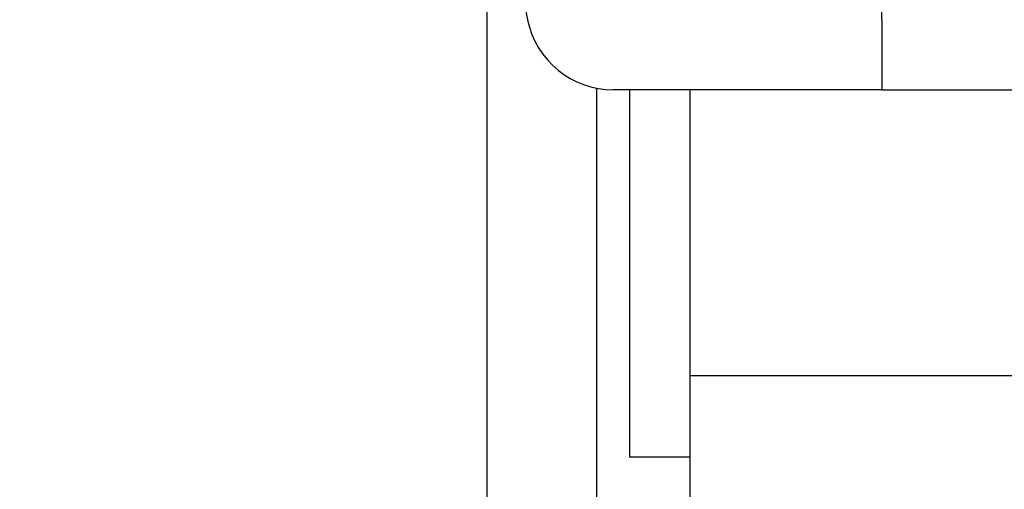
# Model space of a CAD drawing. Header units: millimetres. Extents: x 506 to 3445, y -268 to 1810.
# Tile 55 of 142: x 2364 to 2454, y 928 to 971. Entities that reach past the tile are written whole.
import ezdxf

# ---------------------------------------------------------------- set-up
doc = ezdxf.new("R2010")
doc.units = ezdxf.units.MM
doc.dimstyles.get("Standard").update_dxf_attribs({"dimtxt": 20, "dimasz": 10, "dimexe": 9, "dimexo": 9, "dimgap": 10, "dimtad": 0, "dimtih": 1, "dimtoh": 1, "dimdsep": 46, "dimtxsty": 'Standard', "dimcen": 0.09, "dimadec": 0, "dimazin": 0, "dimtfac": 1, "dimtofl": 0, "dimtmove": 0, "dimatfit": 3, "dimfxl": 0, "dimtolj": 1, "dimtzin": 0, "dimarcsym": 0})

# ---------------------------------------------------------------- blocks, each defined once
blk = doc.blocks.new('*D13')
at = {"color": 0, "lineweight": -2}
for p, q in [((2184.316, 1052.771), (2184.316, 482.589)), ((2777.316, 1052.771), (2777.316, 482.589)), ((2194.316, 491.589), (2444.149, 491.589)), ((2767.316, 491.589), (2517.483, 491.589))]:
    blk.add_line(p, q, dxfattribs=at)
at = {"color": 0, "lineweight": 18}
for points in [[(2194.316, 493.256), (2194.316, 489.923), (2184.316, 491.589)], [(2767.316, 493.256), (2767.316, 489.923), (2777.316, 491.589)]]:
    blk.add_solid(points, dxfattribs=at)
at = {"layer": 'Defpoints', "color": 0, "lineweight": 18}
for p in [(2184.316, 1061.771), (2777.316, 1061.771), (2777.316, 491.589)]:
    blk.add_point(p, dxfattribs=at)
at = {"color": 0, "lineweight": 18, "insert": (2480.816, 491.589), "char_height": 20, "attachment_point": 5}
blk.add_mtext('\\A1;593', dxfattribs=at)
blk = doc.blocks.new('*D14')
at = {"color": 0, "lineweight": -2}
for p, q in [((2184.316, 1052.771), (2184.316, 552.638)), ((2442.466, 782.187), (2442.466, 552.638)), ((2194.316, 561.638), (2276.724, 561.638)), ((2432.466, 561.638), (2350.058, 561.638))]:
    blk.add_line(p, q, dxfattribs=at)
at = {"color": 0, "lineweight": 18}
for points in [[(2194.316, 563.304), (2194.316, 559.971), (2184.316, 561.638)], [(2432.466, 563.304), (2432.466, 559.971), (2442.466, 561.638)]]:
    blk.add_solid(points, dxfattribs=at)
at = {"layer": 'Defpoints', "color": 0, "lineweight": 18}
for p in [(2184.316, 1061.771), (2442.466, 791.187), (2184.316, 561.638)]:
    blk.add_point(p, dxfattribs=at)
at = {"color": 0, "lineweight": 18, "insert": (2313.391, 561.638), "char_height": 20, "attachment_point": 5}
blk.add_mtext('\\A1;258', dxfattribs=at)

msp = doc.modelspace()

# ---------------------------------------------------------------- linework, layer by layer
for p, q in [((2406.466, 882.898), (2406.466, 1165.921)), ((2442.466, 971.279), (2442.466, 1019.095)), ((2442.466, 971.279), (2442.466, 1019.095)), ((2409.966, 972.199), (2410.155, 971.279)), ((2442.466, 971.279), (2442.466, 964.886)), ((2442.466, 971.279), (2442.466, 964.886)), ((2416.466, 882.898), (2416.466, 965.034)), ((2424.966, 964.886), (2417.992, 964.886)), ((2419.466, 964.882), (2419.466, 931.421)), ((2424.966, 964.886), (2424.966, 959.815)), ((2425.357, 964.886), (2424.966, 964.886)), ((2442.466, 964.886), (2425.356, 964.886)), ((2442.466, 964.886), (2459.577, 964.886)), ((2424.966, 959.815), (2424.966, 934.863)), ((2424.966, 938.821), (2459.966, 938.821)), ((2424.966, 934.863), (2424.966, 791.187)), ((2419.466, 931.421), (2424.966, 931.421))]:
    msp.add_line(p, q)
msp.add_arc((2417.992, 972.886), 8, 191.59218, 270)

# ---------------------------------------------------------------- dimensions: what is measured, and where the dimension line sits
at = {"lineweight": 18}
dim = msp.add_aligned_dim(p1=(2184.316, 1061.771), p2=(2777.316, 1061.771), distance=-570.182, dimstyle='Standard', dxfattribs=at)
dim.commit()
dim.dimension.update_dxf_attribs({"geometry": '*D13', "text_midpoint": (2480.816, 491.589)})
dim = msp.add_linear_dim(base=(2184.316, 561.638), p1=(2442.466, 791.187), p2=(2184.316, 1061.771), text='258', dimstyle='Standard', dxfattribs=at)
dim.commit()
dim.dimension.update_dxf_attribs({"geometry": '*D14', "text_midpoint": (2313.391, 561.638)})

doc.saveas('drawing.dxf')
